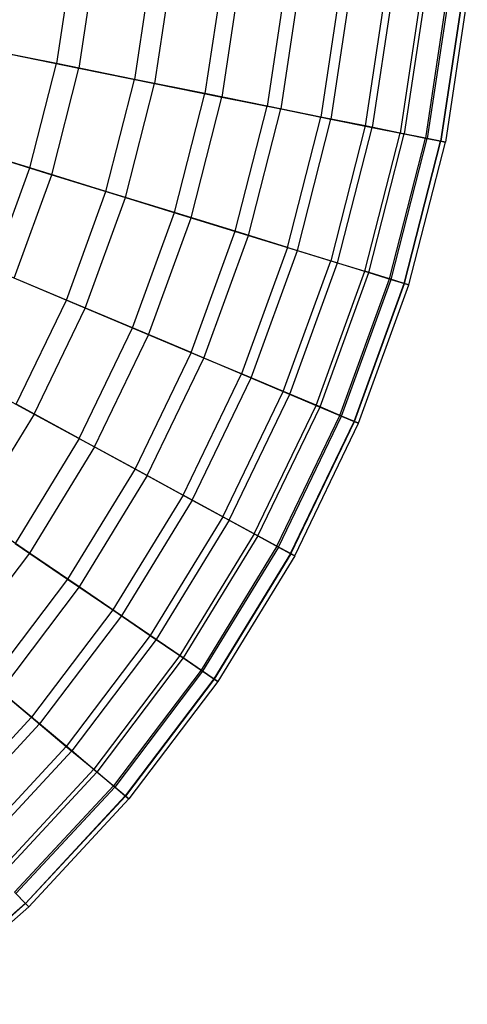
# Model space of a CAD drawing. Extents: x 0.1 to 25.1, y -5.4 to 12.3.
# Tile 103 of 107: x 16.8 to 18.6, y -4.1 to -0.1. Entities that reach past the tile are written whole.
import ezdxf

# ---------------------------------------------------------------- set-up
doc = ezdxf.new("R2010")
doc.units = 0
doc.header["$LTSCALE"] = 2.54
doc.layers.get('0').update_dxf_attribs({"color": 13, "linetype": 'CONTINUOUS'})

# ---------------------------------------------------------------- blocks, each defined once
blk = doc.blocks.new('GRUPUJ_1')
at = {"color": 0}
for p, q in [((16.8669, 5.5612, 16.9164), (16.8016, 5.1285, 16.9164)), ((16.8669, 5.5612, 16.9164), (16.8016, 5.1285, 16.9164)), ((16.9598, 5.5519, 8.8361), (16.8932, 5.11, 8.8361)), ((16.9598, 5.5519, 8.8361), (16.8932, 5.11, 8.8361)), ((17.1885, 5.529, 16.5396), (17.1185, 5.0645, 16.5396)), ((17.1885, 5.529, 16.5396), (17.1185, 5.0645, 16.5396)), ((17.2709, 5.5207, 9.218), (17.1997, 5.0481, 9.218)), ((17.2709, 5.5207, 9.218), (17.1997, 5.0481, 9.218)), ((17.4787, 5.4999, 16.1363), (17.4043, 5.0067, 16.1363)), ((17.4787, 5.4999, 16.1363), (17.4043, 5.0067, 16.1363)), ((17.5486, 5.4929, 9.6225), (17.4733, 4.9928, 9.6225)), ((17.5486, 5.4929, 9.6225), (17.4733, 4.9928, 9.6225)), ((17.7353, 5.4743, 15.709), (17.6571, 4.9556, 15.709)), ((17.7353, 5.4743, 15.709), (17.6571, 4.9556, 15.709)), ((17.7916, 5.4686, 10.0467), (17.7126, 4.9444, 10.0467)), ((17.7916, 5.4686, 10.0467), (17.7126, 4.9444, 10.0467)), ((17.9562, 5.4522, 15.2605), (17.8747, 4.9116, 15.2605)), ((17.9562, 5.4522, 15.2605), (17.8747, 4.9116, 15.2605)), ((17.9985, 5.4479, 10.4875), (17.9164, 4.9032, 10.4875)), ((17.9985, 5.4479, 10.4875), (17.9164, 4.9032, 10.4875)), ((18.1396, 5.4338, 14.7938), (18.0554, 4.8751, 14.7938)), ((18.1396, 5.4338, 14.7938), (18.0554, 4.8751, 14.7938)), ((18.1685, 5.4309, 10.9418), (18.0838, 4.8693, 10.9418)), ((18.1685, 5.4309, 10.9418), (18.0838, 4.8693, 10.9418)), ((18.2839, 5.4194, 14.3119), (18.1976, 4.8463, 14.3119)), ((18.2839, 5.4194, 14.3119), (18.1976, 4.8463, 14.3119)), ((18.3009, 5.4177, 11.4064), (18.2143, 4.843, 11.4064)), ((18.3009, 5.4177, 11.4064), (18.2143, 4.843, 11.4064)), ((18.3878, 5.409, 13.8181), (18.2999, 4.8257, 13.8181)), ((18.3878, 5.409, 13.8181), (18.2999, 4.8257, 13.8181)), ((18.3954, 5.4082, 11.8783), (18.3074, 4.8242, 11.8783)), ((18.3954, 5.4082, 11.8783), (18.3074, 4.8242, 11.8783)), ((18.4502, 5.4027, 13.3159), (18.3613, 4.8132, 13.3159)), ((18.4502, 5.4027, 13.3159), (18.3613, 4.8132, 13.3159)), ((18.4518, 5.4026, 12.3542), (18.3629, 4.8129, 12.3542)), ((18.4518, 5.4026, 12.3542), (18.3629, 4.8129, 12.3542)), ((18.4702, 5.4007, 12.825), (18.381, 4.8093, 12.825)), ((18.4702, 5.4007, 12.825), (18.381, 4.8093, 12.825)), ((16.8016, 5.1285, 16.9164), (16.5103, 5.1874, 17.2137)), ((16.8016, 5.1285, 16.9164), (16.5103, 5.1874, 17.2137)), ((16.5562, 5.1782, 8.4804), (16.8932, 5.11, 8.8361)), ((16.5562, 5.1782, 8.4804), (16.8932, 5.11, 8.8361)), ((16.6937, 4.7046, 16.9164), (16.8016, 5.1285, 16.9164)), ((16.6937, 4.7046, 16.9164), (16.8016, 5.1285, 16.9164)), ((17.1185, 5.0645, 16.5396), (16.8016, 5.1285, 16.9164)), ((17.1185, 5.0645, 16.5396), (16.8016, 5.1285, 16.9164)), ((16.7829, 4.677, 8.8361), (16.8932, 5.11, 8.8361)), ((16.7829, 4.677, 8.8361), (16.8932, 5.11, 8.8361)), ((16.8932, 5.11, 8.8361), (17.1997, 5.0481, 9.218)), ((16.8932, 5.11, 8.8361), (17.1997, 5.0481, 9.218)), ((17.0025, 4.6093, 16.5396), (17.1185, 5.0645, 16.5396)), ((17.0025, 4.6093, 16.5396), (17.1185, 5.0645, 16.5396)), ((17.0817, 4.5849, 9.218), (17.1997, 5.0481, 9.218)), ((17.0817, 4.5849, 9.218), (17.1997, 5.0481, 9.218)), ((17.4043, 5.0067, 16.1363), (17.1185, 5.0645, 16.5396)), ((17.4043, 5.0067, 16.1363), (17.1185, 5.0645, 16.5396)), ((17.1997, 5.0481, 9.218), (17.4733, 4.9928, 9.6225)), ((17.1997, 5.0481, 9.218), (17.4733, 4.9928, 9.6225)), ((17.2813, 4.5233, 16.1363), (17.4043, 5.0067, 16.1363)), ((17.2813, 4.5233, 16.1363), (17.4043, 5.0067, 16.1363)), ((17.6571, 4.9556, 15.709), (17.4043, 5.0067, 16.1363)), ((17.6571, 4.9556, 15.709), (17.4043, 5.0067, 16.1363)), ((17.3484, 4.5026, 9.6225), (17.4733, 4.9928, 9.6225)), ((17.3484, 4.5026, 9.6225), (17.4733, 4.9928, 9.6225)), ((17.4733, 4.9928, 9.6225), (17.7126, 4.9444, 10.0467)), ((17.4733, 4.9928, 9.6225), (17.7126, 4.9444, 10.0467)), ((17.5277, 4.4473, 15.709), (17.6571, 4.9556, 15.709)), ((17.5277, 4.4473, 15.709), (17.6571, 4.9556, 15.709)), ((17.5817, 4.4306, 10.0467), (17.7126, 4.9444, 10.0467)), ((17.5817, 4.4306, 10.0467), (17.7126, 4.9444, 10.0467)), ((17.8747, 4.9116, 15.2605), (17.6571, 4.9556, 15.709)), ((17.8747, 4.9116, 15.2605), (17.6571, 4.9556, 15.709)), ((17.7126, 4.9444, 10.0467), (17.9164, 4.9032, 10.4875)), ((17.7126, 4.9444, 10.0467), (17.9164, 4.9032, 10.4875)), ((17.7398, 4.3819, 15.2605), (17.8747, 4.9116, 15.2605)), ((17.7398, 4.3819, 15.2605), (17.8747, 4.9116, 15.2605)), ((17.7804, 4.3693, 10.4875), (17.9164, 4.9032, 10.4875)), ((17.7804, 4.3693, 10.4875), (17.9164, 4.9032, 10.4875)), ((18.0554, 4.8751, 14.7938), (17.8747, 4.9116, 15.2605)), ((18.0554, 4.8751, 14.7938), (17.8747, 4.9116, 15.2605)), ((17.9164, 4.9032, 10.4875), (18.0838, 4.8693, 10.9418)), ((17.9164, 4.9032, 10.4875), (18.0838, 4.8693, 10.9418)), ((18.0554, 4.8751, 14.7938), (17.916, 4.3275, 14.7938)), ((18.0554, 4.8751, 14.7938), (17.916, 4.3275, 14.7938)), ((17.9437, 4.319, 10.9418), (18.0838, 4.8693, 10.9418)), ((17.9437, 4.319, 10.9418), (18.0838, 4.8693, 10.9418)), ((18.0546, 4.2848, 14.3119), (18.1976, 4.8463, 14.3119)), ((18.0546, 4.2848, 14.3119), (18.1976, 4.8463, 14.3119)), ((18.1976, 4.8463, 14.3119), (18.0554, 4.8751, 14.7938)), ((18.1976, 4.8463, 14.3119), (18.0554, 4.8751, 14.7938)), ((18.0709, 4.2797, 11.4064), (18.2143, 4.843, 11.4064)), ((18.0709, 4.2797, 11.4064), (18.2143, 4.843, 11.4064)), ((18.0838, 4.8693, 10.9418), (18.2143, 4.843, 11.4064)), ((18.0838, 4.8693, 10.9418), (18.2143, 4.843, 11.4064)), ((18.2999, 4.8257, 13.8181), (18.1976, 4.8463, 14.3119)), ((18.2999, 4.8257, 13.8181), (18.1976, 4.8463, 14.3119)), ((18.2143, 4.843, 11.4064), (18.3074, 4.8242, 11.8783)), ((18.2143, 4.843, 11.4064), (18.3074, 4.8242, 11.8783)), ((18.1543, 4.254, 13.8181), (18.2999, 4.8257, 13.8181)), ((18.1543, 4.254, 13.8181), (18.2999, 4.8257, 13.8181)), ((18.1616, 4.2518, 11.8783), (18.3074, 4.8242, 11.8783)), ((18.1616, 4.2518, 11.8783), (18.3074, 4.8242, 11.8783)), ((18.2142, 4.2355, 13.3159), (18.3613, 4.8132, 13.3159)), ((18.2142, 4.2355, 13.3159), (18.3613, 4.8132, 13.3159)), ((18.2158, 4.2351, 12.3542), (18.3629, 4.8129, 12.3542)), ((18.2158, 4.2351, 12.3542), (18.3629, 4.8129, 12.3542)), ((18.2334, 4.2296, 12.825), (18.381, 4.8093, 12.825)), ((18.2334, 4.2296, 12.825), (18.381, 4.8093, 12.825)), ((18.3613, 4.8132, 13.3159), (18.2999, 4.8257, 13.8181)), ((18.3613, 4.8132, 13.3159), (18.2999, 4.8257, 13.8181)), ((18.3074, 4.8242, 11.8783), (18.3629, 4.8129, 12.3542)), ((18.3074, 4.8242, 11.8783), (18.3629, 4.8129, 12.3542)), ((18.381, 4.8093, 12.825), (18.3613, 4.8132, 13.3159)), ((18.381, 4.8093, 12.825), (18.3613, 4.8132, 13.3159)), ((18.3629, 4.8129, 12.3542), (18.381, 4.8093, 12.825)), ((18.3629, 4.8129, 12.3542), (18.381, 4.8093, 12.825)), ((16.6937, 4.7046, 16.9164), (16.4096, 4.7922, 17.2137)), ((16.6937, 4.7046, 16.9164), (16.4096, 4.7922, 17.2137)), ((16.4544, 4.7784, 8.4804), (16.7829, 4.677, 8.8361)), ((16.4544, 4.7784, 8.4804), (16.7829, 4.677, 8.8361)), ((16.544, 4.2934, 16.9164), (16.6937, 4.7046, 16.9164)), ((16.544, 4.2934, 16.9164), (16.6937, 4.7046, 16.9164)), ((17.0025, 4.6093, 16.5396), (16.6937, 4.7046, 16.9164)), ((17.0025, 4.6093, 16.5396), (16.6937, 4.7046, 16.9164)), ((16.6301, 4.2572, 8.8361), (16.7829, 4.677, 8.8361)), ((16.6301, 4.2572, 8.8361), (16.7829, 4.677, 8.8361)), ((16.7829, 4.677, 8.8361), (17.0817, 4.5849, 9.218)), ((16.7829, 4.677, 8.8361), (17.0817, 4.5849, 9.218)), ((16.8419, 4.1679, 16.5396), (17.0025, 4.6093, 16.5396)), ((16.8419, 4.1679, 16.5396), (17.0025, 4.6093, 16.5396)), ((17.2813, 4.5233, 16.1363), (17.0025, 4.6093, 16.5396)), ((17.2813, 4.5233, 16.1363), (17.0025, 4.6093, 16.5396)), ((16.9182, 4.1357, 9.218), (17.0817, 4.5849, 9.218)), ((16.9182, 4.1357, 9.218), (17.0817, 4.5849, 9.218)), ((17.0817, 4.5849, 9.218), (17.3484, 4.5026, 9.6225)), ((17.0817, 4.5849, 9.218), (17.3484, 4.5026, 9.6225)), ((17.1107, 4.0546, 16.1363), (17.2813, 4.5233, 16.1363)), ((17.1107, 4.0546, 16.1363), (17.2813, 4.5233, 16.1363)), ((17.5277, 4.4473, 15.709), (17.2813, 4.5233, 16.1363)), ((17.5277, 4.4473, 15.709), (17.2813, 4.5233, 16.1363)), ((17.1754, 4.0273, 9.6225), (17.3484, 4.5026, 9.6225)), ((17.1754, 4.0273, 9.6225), (17.3484, 4.5026, 9.6225)), ((17.3484, 4.5026, 9.6225), (17.5817, 4.4306, 10.0467)), ((17.3484, 4.5026, 9.6225), (17.5817, 4.4306, 10.0467)), ((17.3483, 3.9544, 15.709), (17.5277, 4.4473, 15.709)), ((17.3483, 3.9544, 15.709), (17.5277, 4.4473, 15.709)), ((17.7398, 4.3819, 15.2605), (17.5277, 4.4473, 15.709)), ((17.7398, 4.3819, 15.2605), (17.5277, 4.4473, 15.709)), ((17.4004, 3.9324, 10.0467), (17.5817, 4.4306, 10.0467)), ((17.4004, 3.9324, 10.0467), (17.5817, 4.4306, 10.0467)), ((17.5817, 4.4306, 10.0467), (17.7804, 4.3693, 10.4875)), ((17.5817, 4.4306, 10.0467), (17.7804, 4.3693, 10.4875)), ((17.7398, 4.3819, 15.2605), (17.5529, 3.8682, 15.2605)), ((17.7398, 4.3819, 15.2605), (17.5529, 3.8682, 15.2605)), ((17.592, 3.8517, 10.4875), (17.7804, 4.3693, 10.4875)), ((17.592, 3.8517, 10.4875), (17.7804, 4.3693, 10.4875)), ((17.7398, 4.3819, 15.2605), (17.916, 4.3275, 14.7938)), ((17.7398, 4.3819, 15.2605), (17.916, 4.3275, 14.7938)), ((17.7804, 4.3693, 10.4875), (17.9437, 4.319, 10.9418)), ((17.7804, 4.3693, 10.4875), (17.9437, 4.319, 10.9418)), ((17.7227, 3.7966, 14.7938), (17.916, 4.3275, 14.7938)), ((17.7227, 3.7966, 14.7938), (17.916, 4.3275, 14.7938)), ((17.916, 4.3275, 14.7938), (18.0546, 4.2848, 14.3119)), ((17.916, 4.3275, 14.7938), (18.0546, 4.2848, 14.3119)), ((16.8419, 4.1679, 16.5396), (16.544, 4.2934, 16.9164)), ((16.8419, 4.1679, 16.5396), (16.544, 4.2934, 16.9164)), ((17.7495, 3.7853, 10.9418), (17.9437, 4.319, 10.9418)), ((17.7495, 3.7853, 10.9418), (17.9437, 4.319, 10.9418)), ((17.8564, 3.7402, 14.3119), (18.0546, 4.2848, 14.3119)), ((17.8564, 3.7402, 14.3119), (18.0546, 4.2848, 14.3119)), ((17.9437, 4.319, 10.9418), (18.0709, 4.2797, 11.4064)), ((17.9437, 4.319, 10.9418), (18.0709, 4.2797, 11.4064)), ((18.1543, 4.254, 13.8181), (18.0546, 4.2848, 14.3119)), ((18.1543, 4.254, 13.8181), (18.0546, 4.2848, 14.3119)), ((16.9182, 4.1357, 9.218), (16.6301, 4.2572, 8.8361)), ((16.9182, 4.1357, 9.218), (16.6301, 4.2572, 8.8361)), ((17.8721, 3.7336, 11.4064), (18.0709, 4.2797, 11.4064)), ((17.8721, 3.7336, 11.4064), (18.0709, 4.2797, 11.4064)), ((17.9526, 3.6997, 13.8181), (18.1543, 4.254, 13.8181)), ((17.9526, 3.6997, 13.8181), (18.1543, 4.254, 13.8181)), ((17.9596, 3.6967, 11.8783), (18.1616, 4.2518, 11.8783)), ((17.9596, 3.6967, 11.8783), (18.1616, 4.2518, 11.8783)), ((18.0709, 4.2797, 11.4064), (18.1616, 4.2518, 11.8783)), ((18.0709, 4.2797, 11.4064), (18.1616, 4.2518, 11.8783)), ((18.2142, 4.2355, 13.3159), (18.1543, 4.254, 13.8181)), ((18.2142, 4.2355, 13.3159), (18.1543, 4.254, 13.8181)), ((18.1616, 4.2518, 11.8783), (18.2158, 4.2351, 12.3542)), ((18.1616, 4.2518, 11.8783), (18.2158, 4.2351, 12.3542)), ((18.0103, 3.6753, 13.3159), (18.2142, 4.2355, 13.3159)), ((18.0103, 3.6753, 13.3159), (18.2142, 4.2355, 13.3159)), ((18.0118, 3.6747, 12.3542), (18.2158, 4.2351, 12.3542)), ((18.0118, 3.6747, 12.3542), (18.2158, 4.2351, 12.3542)), ((18.0289, 3.6675, 12.825), (18.2334, 4.2296, 12.825)), ((18.0289, 3.6675, 12.825), (18.2334, 4.2296, 12.825)), ((18.2334, 4.2296, 12.825), (18.2142, 4.2355, 13.3159)), ((18.2334, 4.2296, 12.825), (18.2142, 4.2355, 13.3159)), ((18.2158, 4.2351, 12.3542), (18.2334, 4.2296, 12.825)), ((18.2158, 4.2351, 12.3542), (18.2334, 4.2296, 12.825)), ((16.6381, 3.7447, 16.5396), (16.8419, 4.1679, 16.5396)), ((16.6381, 3.7447, 16.5396), (16.8419, 4.1679, 16.5396)), ((17.1107, 4.0546, 16.1363), (16.8419, 4.1679, 16.5396)), ((17.1107, 4.0546, 16.1363), (16.8419, 4.1679, 16.5396)), ((16.7108, 3.705, 9.218), (16.9182, 4.1357, 9.218)), ((16.7108, 3.705, 9.218), (16.9182, 4.1357, 9.218)), ((17.1754, 4.0273, 9.6225), (16.9182, 4.1357, 9.218)), ((17.1754, 4.0273, 9.6225), (16.9182, 4.1357, 9.218)), ((16.8942, 3.6052, 16.1363), (17.1107, 4.0546, 16.1363)), ((16.8942, 3.6052, 16.1363), (17.1107, 4.0546, 16.1363)), ((17.3483, 3.9544, 15.709), (17.1107, 4.0546, 16.1363)), ((17.3483, 3.9544, 15.709), (17.1107, 4.0546, 16.1363)), ((16.956, 3.5715, 9.6225), (17.1754, 4.0273, 9.6225)), ((16.956, 3.5715, 9.6225), (17.1754, 4.0273, 9.6225)), ((17.4004, 3.9324, 10.0467), (17.1754, 4.0273, 9.6225)), ((17.4004, 3.9324, 10.0467), (17.1754, 4.0273, 9.6225)), ((17.3483, 3.9544, 15.709), (17.1207, 3.4818, 15.709)), ((17.3483, 3.9544, 15.709), (17.1207, 3.4818, 15.709)), ((17.1704, 3.4548, 10.0467), (17.4004, 3.9324, 10.0467)), ((17.1704, 3.4548, 10.0467), (17.4004, 3.9324, 10.0467)), ((17.3483, 3.9544, 15.709), (17.5529, 3.8682, 15.2605)), ((17.3483, 3.9544, 15.709), (17.5529, 3.8682, 15.2605)), ((17.592, 3.8517, 10.4875), (17.4004, 3.9324, 10.0467)), ((17.592, 3.8517, 10.4875), (17.4004, 3.9324, 10.0467)), ((16.4362, 3.8546, 8.8361), (16.7108, 3.705, 9.218)), ((16.4362, 3.8546, 8.8361), (16.7108, 3.705, 9.218)), ((17.3157, 3.3757, 15.2605), (17.5529, 3.8682, 15.2605)), ((17.3157, 3.3757, 15.2605), (17.5529, 3.8682, 15.2605)), ((17.353, 3.3553, 10.4875), (17.592, 3.8517, 10.4875)), ((17.353, 3.3553, 10.4875), (17.592, 3.8517, 10.4875)), ((17.5529, 3.8682, 15.2605), (17.7227, 3.7966, 14.7938)), ((17.5529, 3.8682, 15.2605), (17.7227, 3.7966, 14.7938)), ((17.7495, 3.7853, 10.9418), (17.592, 3.8517, 10.4875)), ((17.7495, 3.7853, 10.9418), (17.592, 3.8517, 10.4875)), ((17.4776, 3.2875, 14.7938), (17.7227, 3.7966, 14.7938)), ((17.4776, 3.2875, 14.7938), (17.7227, 3.7966, 14.7938)), ((17.5031, 3.2736, 10.9418), (17.7495, 3.7853, 10.9418)), ((17.5031, 3.2736, 10.9418), (17.7495, 3.7853, 10.9418)), ((17.7227, 3.7966, 14.7938), (17.8564, 3.7402, 14.3119)), ((17.7227, 3.7966, 14.7938), (17.8564, 3.7402, 14.3119)), ((17.8721, 3.7336, 11.4064), (17.7495, 3.7853, 10.9418)), ((17.8721, 3.7336, 11.4064), (17.7495, 3.7853, 10.9418)), ((16.8942, 3.6052, 16.1363), (16.6381, 3.7447, 16.5396)), ((16.8942, 3.6052, 16.1363), (16.6381, 3.7447, 16.5396)), ((17.605, 3.2181, 14.3119), (17.8564, 3.7402, 14.3119)), ((17.605, 3.2181, 14.3119), (17.8564, 3.7402, 14.3119)), ((17.6199, 3.21, 11.4064), (17.8721, 3.7336, 11.4064)), ((17.6199, 3.21, 11.4064), (17.8721, 3.7336, 11.4064)), ((17.8564, 3.7402, 14.3119), (17.9526, 3.6997, 13.8181)), ((17.8564, 3.7402, 14.3119), (17.9526, 3.6997, 13.8181)), ((17.9596, 3.6967, 11.8783), (17.8721, 3.7336, 11.4064)), ((17.9596, 3.6967, 11.8783), (17.8721, 3.7336, 11.4064)), ((16.7108, 3.705, 9.218), (16.4616, 3.2972, 9.218)), ((16.7108, 3.705, 9.218), (16.4616, 3.2972, 9.218)), ((16.7108, 3.705, 9.218), (16.956, 3.5715, 9.6225)), ((16.7108, 3.705, 9.218), (16.956, 3.5715, 9.6225)), ((17.6966, 3.1682, 13.8181), (17.9526, 3.6997, 13.8181)), ((17.6966, 3.1682, 13.8181), (17.9526, 3.6997, 13.8181)), ((17.7033, 3.1646, 11.8783), (17.9596, 3.6967, 11.8783)), ((17.7033, 3.1646, 11.8783), (17.9596, 3.6967, 11.8783)), ((17.9526, 3.6997, 13.8181), (18.0103, 3.6753, 13.3159)), ((17.9526, 3.6997, 13.8181), (18.0103, 3.6753, 13.3159)), ((18.0118, 3.6747, 12.3542), (17.9596, 3.6967, 11.8783)), ((18.0118, 3.6747, 12.3542), (17.9596, 3.6967, 11.8783)), ((17.7517, 3.1382, 13.3159), (18.0103, 3.6753, 13.3159)), ((17.7517, 3.1382, 13.3159), (18.0103, 3.6753, 13.3159)), ((17.7531, 3.1375, 12.3542), (18.0118, 3.6747, 12.3542)), ((17.7531, 3.1375, 12.3542), (18.0118, 3.6747, 12.3542)), ((17.7693, 3.1286, 12.825), (18.0289, 3.6675, 12.825)), ((17.7693, 3.1286, 12.825), (18.0289, 3.6675, 12.825)), ((18.0103, 3.6753, 13.3159), (18.0289, 3.6675, 12.825)), ((18.0103, 3.6753, 13.3159), (18.0289, 3.6675, 12.825)), ((18.0289, 3.6675, 12.825), (18.0118, 3.6747, 12.3542)), ((18.0289, 3.6675, 12.825), (18.0118, 3.6747, 12.3542)), ((16.8942, 3.6052, 16.1363), (16.6341, 3.1795, 16.1363)), ((16.8942, 3.6052, 16.1363), (16.6341, 3.1795, 16.1363)), ((16.8942, 3.6052, 16.1363), (17.1207, 3.4818, 15.709)), ((16.8942, 3.6052, 16.1363), (17.1207, 3.4818, 15.709)), ((16.956, 3.5715, 9.6225), (16.6922, 3.1399, 9.6225)), ((16.956, 3.5715, 9.6225), (16.6922, 3.1399, 9.6225)), ((16.956, 3.5715, 9.6225), (17.1704, 3.4548, 10.0467)), ((16.956, 3.5715, 9.6225), (17.1704, 3.4548, 10.0467)), ((17.1207, 3.4818, 15.709), (16.8472, 3.0343, 15.709)), ((17.1207, 3.4818, 15.709), (16.8472, 3.0343, 15.709)), ((17.1207, 3.4818, 15.709), (17.3157, 3.3757, 15.2605)), ((17.1207, 3.4818, 15.709), (17.3157, 3.3757, 15.2605)), ((17.1704, 3.4548, 10.0467), (16.8939, 3.0024, 10.0467)), ((17.1704, 3.4548, 10.0467), (16.8939, 3.0024, 10.0467)), ((17.1704, 3.4548, 10.0467), (17.353, 3.3553, 10.4875)), ((17.1704, 3.4548, 10.0467), (17.353, 3.3553, 10.4875)), ((17.3157, 3.3757, 15.2605), (17.0306, 2.9092, 15.2605)), ((17.3157, 3.3757, 15.2605), (17.0306, 2.9092, 15.2605)), ((17.4776, 3.2875, 14.7938), (17.3157, 3.3757, 15.2605)), ((17.4776, 3.2875, 14.7938), (17.3157, 3.3757, 15.2605)), ((17.353, 3.3553, 10.4875), (17.0658, 2.8853, 10.4875)), ((17.353, 3.3553, 10.4875), (17.0658, 2.8853, 10.4875)), ((17.353, 3.3553, 10.4875), (17.5031, 3.2736, 10.9418)), ((17.353, 3.3553, 10.4875), (17.5031, 3.2736, 10.9418)), ((16.6922, 3.1399, 9.6225), (16.4616, 3.2972, 9.218)), ((16.6922, 3.1399, 9.6225), (16.4616, 3.2972, 9.218)), ((17.4776, 3.2875, 14.7938), (17.1829, 2.8054, 14.7938)), ((17.4776, 3.2875, 14.7938), (17.1829, 2.8054, 14.7938)), ((17.605, 3.2181, 14.3119), (17.4776, 3.2875, 14.7938)), ((17.605, 3.2181, 14.3119), (17.4776, 3.2875, 14.7938)), ((17.5031, 3.2736, 10.9418), (17.2069, 2.789, 10.9418)), ((17.5031, 3.2736, 10.9418), (17.2069, 2.789, 10.9418)), ((17.5031, 3.2736, 10.9418), (17.6199, 3.21, 11.4064)), ((17.5031, 3.2736, 10.9418), (17.6199, 3.21, 11.4064)), ((17.605, 3.2181, 14.3119), (17.3028, 2.7237, 14.3119)), ((17.605, 3.2181, 14.3119), (17.3028, 2.7237, 14.3119)), ((17.6199, 3.21, 11.4064), (17.3169, 2.714, 11.4064)), ((17.6199, 3.21, 11.4064), (17.3169, 2.714, 11.4064)), ((17.6966, 3.1682, 13.8181), (17.605, 3.2181, 14.3119)), ((17.6966, 3.1682, 13.8181), (17.605, 3.2181, 14.3119)), ((17.6199, 3.21, 11.4064), (17.7033, 3.1646, 11.8783)), ((17.6199, 3.21, 11.4064), (17.7033, 3.1646, 11.8783)), ((16.6341, 3.1795, 16.1363), (16.8472, 3.0343, 15.709)), ((16.6341, 3.1795, 16.1363), (16.8472, 3.0343, 15.709)), ((17.6966, 3.1682, 13.8181), (17.389, 2.6648, 13.8181)), ((17.6966, 3.1682, 13.8181), (17.389, 2.6648, 13.8181)), ((17.7033, 3.1646, 11.8783), (17.3953, 2.6606, 11.8783)), ((17.7033, 3.1646, 11.8783), (17.3953, 2.6606, 11.8783)), ((17.7517, 3.1382, 13.3159), (17.6966, 3.1682, 13.8181)), ((17.7517, 3.1382, 13.3159), (17.6966, 3.1682, 13.8181)), ((17.7033, 3.1646, 11.8783), (17.7531, 3.1375, 12.3542)), ((17.7033, 3.1646, 11.8783), (17.7531, 3.1375, 12.3542)), ((16.6922, 3.1399, 9.6225), (16.3868, 2.7367, 9.6225)), ((16.6922, 3.1399, 9.6225), (16.3868, 2.7367, 9.6225)), ((16.8939, 3.0024, 10.0467), (16.6922, 3.1399, 9.6225)), ((16.8939, 3.0024, 10.0467), (16.6922, 3.1399, 9.6225)), ((17.7517, 3.1382, 13.3159), (17.4408, 2.6295, 13.3159)), ((17.7517, 3.1382, 13.3159), (17.4408, 2.6295, 13.3159)), ((17.7531, 3.1375, 12.3542), (17.4421, 2.6286, 12.3542)), ((17.7531, 3.1375, 12.3542), (17.4421, 2.6286, 12.3542)), ((17.7693, 3.1286, 12.825), (17.4574, 2.6182, 12.825)), ((17.7693, 3.1286, 12.825), (17.4574, 2.6182, 12.825)), ((17.7693, 3.1286, 12.825), (17.7517, 3.1382, 13.3159)), ((17.7693, 3.1286, 12.825), (17.7517, 3.1382, 13.3159)), ((17.7531, 3.1375, 12.3542), (17.7693, 3.1286, 12.825)), ((17.7531, 3.1375, 12.3542), (17.7693, 3.1286, 12.825)), ((16.8472, 3.0343, 15.709), (16.5305, 2.6162, 15.709)), ((16.8472, 3.0343, 15.709), (16.5305, 2.6162, 15.709)), ((16.8939, 3.0024, 10.0467), (16.5738, 2.5798, 10.0467)), ((16.8939, 3.0024, 10.0467), (16.5738, 2.5798, 10.0467)), ((16.8472, 3.0343, 15.709), (17.0306, 2.9092, 15.2605)), ((16.8472, 3.0343, 15.709), (17.0306, 2.9092, 15.2605)), ((17.0658, 2.8853, 10.4875), (16.8939, 3.0024, 10.0467)), ((17.0658, 2.8853, 10.4875), (16.8939, 3.0024, 10.0467)), ((17.0306, 2.9092, 15.2605), (16.7006, 2.4734, 15.2605)), ((17.0306, 2.9092, 15.2605), (16.7006, 2.4734, 15.2605)), ((17.0658, 2.8853, 10.4875), (16.7331, 2.4461, 10.4875)), ((17.0658, 2.8853, 10.4875), (16.7331, 2.4461, 10.4875)), ((17.0306, 2.9092, 15.2605), (17.1829, 2.8054, 14.7938)), ((17.0306, 2.9092, 15.2605), (17.1829, 2.8054, 14.7938)), ((17.2069, 2.789, 10.9418), (17.0658, 2.8853, 10.4875)), ((17.2069, 2.789, 10.9418), (17.0658, 2.8853, 10.4875)), ((17.1829, 2.8054, 14.7938), (16.8418, 2.355, 14.7938)), ((17.1829, 2.8054, 14.7938), (16.8418, 2.355, 14.7938)), ((17.1829, 2.8054, 14.7938), (17.3028, 2.7237, 14.3119)), ((17.1829, 2.8054, 14.7938), (17.3028, 2.7237, 14.3119)), ((17.2069, 2.789, 10.9418), (16.864, 2.3363, 10.9418)), ((17.2069, 2.789, 10.9418), (16.864, 2.3363, 10.9418)), ((17.3169, 2.714, 11.4064), (17.2069, 2.789, 10.9418)), ((17.3169, 2.714, 11.4064), (17.2069, 2.789, 10.9418)), ((17.3028, 2.7237, 14.3119), (16.9529, 2.2617, 14.3119)), ((17.3028, 2.7237, 14.3119), (16.9529, 2.2617, 14.3119)), ((17.3028, 2.7237, 14.3119), (17.389, 2.6648, 13.8181)), ((17.3028, 2.7237, 14.3119), (17.389, 2.6648, 13.8181)), ((17.3169, 2.714, 11.4064), (16.966, 2.2508, 11.4064)), ((17.3169, 2.714, 11.4064), (16.966, 2.2508, 11.4064)), ((17.3953, 2.6606, 11.8783), (17.3169, 2.714, 11.4064)), ((17.3953, 2.6606, 11.8783), (17.3169, 2.714, 11.4064)), ((17.389, 2.6648, 13.8181), (17.0329, 2.1946, 13.8181)), ((17.389, 2.6648, 13.8181), (17.0329, 2.1946, 13.8181)), ((17.3953, 2.6606, 11.8783), (17.0387, 2.1897, 11.8783)), ((17.3953, 2.6606, 11.8783), (17.0387, 2.1897, 11.8783)), ((17.389, 2.6648, 13.8181), (17.4408, 2.6295, 13.3159)), ((17.389, 2.6648, 13.8181), (17.4408, 2.6295, 13.3159)), ((17.4421, 2.6286, 12.3542), (17.3953, 2.6606, 11.8783)), ((17.4421, 2.6286, 12.3542), (17.3953, 2.6606, 11.8783)), ((16.5305, 2.6162, 15.709), (16.7006, 2.4734, 15.2605)), ((16.5305, 2.6162, 15.709), (16.7006, 2.4734, 15.2605)), ((17.4408, 2.6295, 13.3159), (17.0809, 2.1543, 13.3159)), ((17.4408, 2.6295, 13.3159), (17.0809, 2.1543, 13.3159)), ((17.4421, 2.6286, 12.3542), (17.0821, 2.1533, 12.3542)), ((17.4421, 2.6286, 12.3542), (17.0821, 2.1533, 12.3542)), ((17.4574, 2.6182, 12.825), (17.0963, 2.1414, 12.825)), ((17.4574, 2.6182, 12.825), (17.0963, 2.1414, 12.825)), ((17.4408, 2.6295, 13.3159), (17.4574, 2.6182, 12.825)), ((17.4408, 2.6295, 13.3159), (17.4574, 2.6182, 12.825)), ((17.4574, 2.6182, 12.825), (17.4421, 2.6286, 12.3542)), ((17.4574, 2.6182, 12.825), (17.4421, 2.6286, 12.3542)), ((16.7331, 2.4461, 10.4875), (16.5738, 2.5798, 10.0467)), ((16.7331, 2.4461, 10.4875), (16.5738, 2.5798, 10.0467)), ((16.3287, 2.0727, 15.2605), (16.7006, 2.4734, 15.2605)), ((16.3287, 2.0727, 15.2605), (16.7006, 2.4734, 15.2605)), ((16.3584, 2.0423, 10.4875), (16.7331, 2.4461, 10.4875)), ((16.3584, 2.0423, 10.4875), (16.7331, 2.4461, 10.4875)), ((16.7006, 2.4734, 15.2605), (16.8418, 2.355, 14.7938)), ((16.7006, 2.4734, 15.2605), (16.8418, 2.355, 14.7938)), ((16.864, 2.3363, 10.9418), (16.7331, 2.4461, 10.4875)), ((16.864, 2.3363, 10.9418), (16.7331, 2.4461, 10.4875)), ((16.4575, 1.9408, 14.7938), (16.8418, 2.355, 14.7938)), ((16.4575, 1.9408, 14.7938), (16.8418, 2.355, 14.7938)), ((16.4777, 1.92, 10.9418), (16.864, 2.3363, 10.9418)), ((16.4777, 1.92, 10.9418), (16.864, 2.3363, 10.9418)), ((16.8418, 2.355, 14.7938), (16.9529, 2.2617, 14.3119)), ((16.8418, 2.355, 14.7938), (16.9529, 2.2617, 14.3119)), ((16.966, 2.2508, 11.4064), (16.864, 2.3363, 10.9418)), ((16.966, 2.2508, 11.4064), (16.864, 2.3363, 10.9418)), ((16.5587, 1.8369, 14.3119), (16.9529, 2.2617, 14.3119)), ((16.5587, 1.8369, 14.3119), (16.9529, 2.2617, 14.3119)), ((16.5706, 1.8247, 11.4064), (16.966, 2.2508, 11.4064)), ((16.5706, 1.8247, 11.4064), (16.966, 2.2508, 11.4064)), ((16.9529, 2.2617, 14.3119), (17.0329, 2.1946, 13.8181)), ((16.9529, 2.2617, 14.3119), (17.0329, 2.1946, 13.8181)), ((17.0387, 2.1897, 11.8783), (16.966, 2.2508, 11.4064)), ((17.0387, 2.1897, 11.8783), (16.966, 2.2508, 11.4064)), ((16.6316, 1.7622, 13.8181), (17.0329, 2.1946, 13.8181)), ((16.6316, 1.7622, 13.8181), (17.0329, 2.1946, 13.8181)), ((16.6369, 1.7567, 11.8783), (17.0387, 2.1897, 11.8783)), ((16.6369, 1.7567, 11.8783), (17.0387, 2.1897, 11.8783)), ((17.0329, 2.1946, 13.8181), (17.0809, 2.1543, 13.3159)), ((17.0329, 2.1946, 13.8181), (17.0809, 2.1543, 13.3159)), ((17.0821, 2.1533, 12.3542), (17.0387, 2.1897, 11.8783)), ((17.0821, 2.1533, 12.3542), (17.0387, 2.1897, 11.8783)), ((16.6754, 1.7173, 13.3159), (17.0809, 2.1543, 13.3159)), ((16.6754, 1.7173, 13.3159), (17.0809, 2.1543, 13.3159)), ((16.6765, 1.7162, 12.3542), (17.0821, 2.1533, 12.3542)), ((16.6765, 1.7162, 12.3542), (17.0821, 2.1533, 12.3542)), ((16.6894, 1.7029, 12.825), (17.0963, 2.1414, 12.825)), ((16.6894, 1.7029, 12.825), (17.0963, 2.1414, 12.825)), ((17.0809, 2.1543, 13.3159), (17.0963, 2.1414, 12.825)), ((17.0809, 2.1543, 13.3159), (17.0963, 2.1414, 12.825)), ((17.0963, 2.1414, 12.825), (17.0821, 2.1533, 12.3542)), ((17.0963, 2.1414, 12.825), (17.0821, 2.1533, 12.3542)), ((16.6754, 1.7173, 13.3159), (16.6316, 1.7622, 13.8181)), ((16.6754, 1.7173, 13.3159), (16.6316, 1.7622, 13.8181)), ((16.6369, 1.7567, 11.8783), (16.6765, 1.7162, 12.3542)), ((16.6369, 1.7567, 11.8783), (16.6765, 1.7162, 12.3542)), ((16.6754, 1.7173, 13.3159), (16.2284, 1.3229, 13.3159)), ((16.6754, 1.7173, 13.3159), (16.2284, 1.3229, 13.3159)), ((16.6765, 1.7162, 12.3542), (16.2294, 1.3216, 12.3542)), ((16.6765, 1.7162, 12.3542), (16.2294, 1.3216, 12.3542)), ((16.6894, 1.7029, 12.825), (16.2409, 1.3071, 12.825)), ((16.6894, 1.7029, 12.825), (16.2409, 1.3071, 12.825)), ((16.6894, 1.7029, 12.825), (16.6754, 1.7173, 13.3159)), ((16.6894, 1.7029, 12.825), (16.6754, 1.7173, 13.3159)), ((16.6765, 1.7162, 12.3542), (16.6894, 1.7029, 12.825)), ((16.6765, 1.7162, 12.3542), (16.6894, 1.7029, 12.825))]:
    blk.add_line(p, q, dxfattribs=at)

msp = doc.modelspace()

# ---------------------------------------------------------------- block references
at = {"color": 0}
msp.add_blockref('GRUPUJ_1', (0.125, -5.4199, 0.188), dxfattribs=at)

doc.saveas('drawing.dxf')
